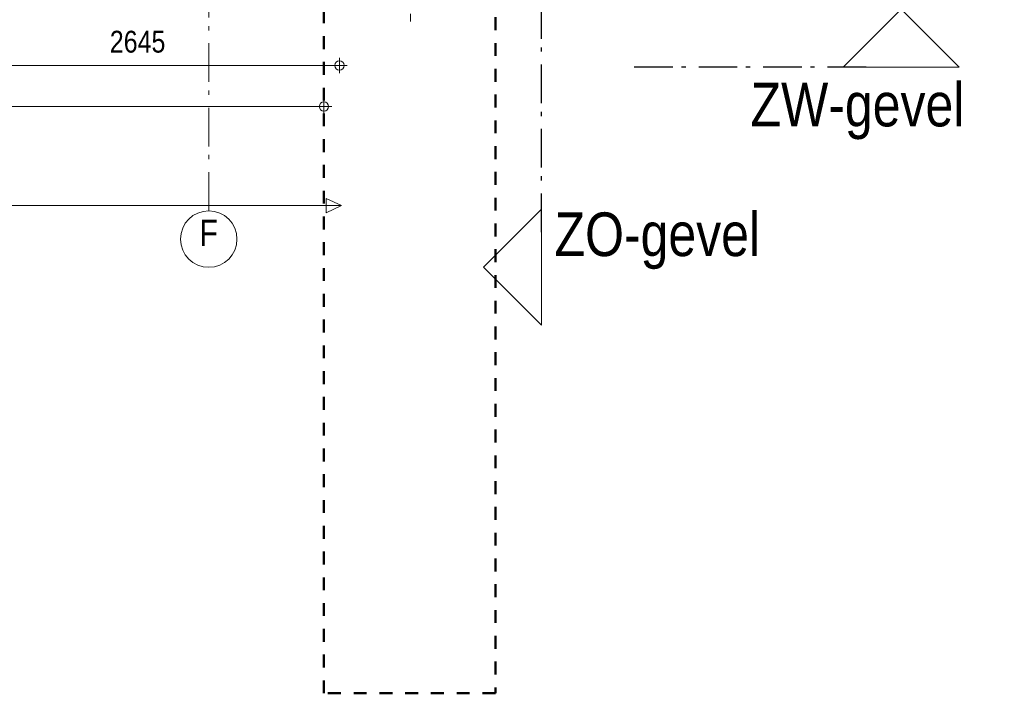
# Model space of a CAD drawing. Header units: millimetres. Extents: x 18442 to 242186, y -49554 to 63508.
# Tile 108 of 175: x 235818 to 242186, y -45998 to -41642. Entities that reach past the tile are written whole.
import ezdxf

# ---------------------------------------------------------------- set-up
doc = ezdxf.new("R2010")
doc.units = ezdxf.units.MM
doc.header["$LTSCALE"] = 400
doc.linetypes.add('STYLE_01', pattern=[0.416641, 0.208282, -0.208359])
doc.linetypes.add('STYLE_06', pattern=[1.041641, 0.625, -0.208282, 0.069427, -0.138931])
for name, color, linetype, lineweight in [('1800_GRID', 9, 'STYLE_01', 9), ('Binnenkozijnen', 140, 'Continuous', 15), ('Dimension-Buitengevel', 92, 'Continuous', 25), ('None', 7, 'Continuous', 9)]:
    doc.layers.add(name, color=color, linetype=linetype, lineweight=lineweight)
doc.styles.add('Abadi MT Condensed Light', font='txt', dxfattribs={"height": 176.388889})
doc.styles.add('Arial Narrow', font='ARIALN.TTF', dxfattribs={"height": 211.666667})

# ---------------------------------------------------------------- blocks, each defined once
blk = doc.blocks.new('*U1252')
at = {"layer": 'None', "color": 140, "linetype": 'Continuous', "lineweight": 15}
blk.add_line((51420.3, -36596.5), (58504.9, -36596.5), dxfattribs=at)
at = {"layer": 'None', "color": 140, "lineweight": 15}
for p, q in [((58504.9, -36596.5), (58404.9, -36549.9)), ((58404.9, -36643.1), (58404.9, -36549.9)), ((58504.9, -36596.5), (58404.9, -36643.1))]:
    blk.add_line(p, q, dxfattribs=at)
blk = doc.blocks.new('*U1644')
at = {"layer": 'Dimension-Buitengevel', "color": 43, "insert": (57006.3, -35465.7), "char_height": 141.11, "attachment_point": 1, "style": 'Abadi MT Condensed Light'}
blk.add_mtext('2645', dxfattribs=at)
blk = doc.blocks.new('*U2474')
at = {"layer": 'None', "color": 43, "linetype": 'Continuous', "lineweight": 9}
blk.add_circle((57646.1, -36812.6), 182.6, dxfattribs=at)
at = {"layer": 'None', "color": 43, "insert": (57646.1, -36687.7), "char_height": 169.3, "width": 160.91, "attachment_point": 2, "style": 'Arial Narrow'}
blk.add_mtext('F', dxfattribs=at)

msp = doc.modelspace()

# ---------------------------------------------------------------- linework, layer by layer
at = {"layer": '1800_GRID', "color": 6, "linetype": 'STYLE_01', "lineweight": 50}
msp.add_lwpolyline([(237785.7849, 37701.61885), (238894.72553, 37701.61885), (238894.72553, -45998.38115), (237785.7849, -45998.38115)], close=True, dxfattribs=at)
at = {"layer": 'Dimension-Buitengevel', "color": 43, "linetype": 'Continuous', "lineweight": 9}
for p, q in [((238346.0569, -41603.85012), (238346.0569, -41653.85012)), ((237885.7849, -41888.38115), (237885.7849, -41988.38115)), ((237885.7849, -41938.38115), (235240.7849, -41938.38115)), ((237935.7849, -41938.38115), (237885.7849, -41938.38115)), ((237785.7849, -42203.60012), (222590.98266, -42203.60012)), ((237785.7849, -42153.60012), (237785.7849, -42253.60012)), ((237835.7849, -42203.60012), (237785.7849, -42203.60012))]:
    msp.add_line(p, q, dxfattribs=at)
at = {"layer": 'Dimension-Buitengevel', "color": 43, "lineweight": 9}
for centre in [(237885.7849, -41938.38115), (237785.7849, -42203.60012)]:
    msp.add_circle(centre, 29.99817, dxfattribs=at)
at = {"layer": 'None', "color": 43, "linetype": 'STYLE_06', "lineweight": 9}
msp.add_line((237040.7849, -42878.38115), (237040.7849, -10632.74729), dxfattribs=at)
at = {"layer": 'None', "color": 92, "linetype": 'STYLE_06', "lineweight": 25}
for p, q in [((239191.7849, -43015.56865), (239191.7849, -41515.56865)), ((241292.35251, -41949.85079), (239792.35251, -41949.85079))]:
    msp.add_line(p, q, dxfattribs=at)
at = {"layer": 'None', "color": 140, "linetype": 'Continuous', "lineweight": 15, "flags": 128}
for points in [[(241894.22751, -41949.85079), (241144.22751, -41949.85079), (241519.22751, -41574.85079)], [(239191.7849, -43617.44365), (239191.7849, -42867.44365), (238816.7849, -43242.44365)]]:
    msp.add_lwpolyline(points, close=True, dxfattribs=at)

# ---------------------------------------------------------------- block references
at = {"layer": 'Dimension-Buitengevel', "color": 7}
msp.add_blockref('*U1644', (179394.72553, -6248.38115), dxfattribs=at)
at = {"layer": 'None', "color": 7}
for name in ['*U1252', '*U2474']:
    msp.add_blockref(name, (179394.72553, -6248.38115), dxfattribs=at)

# ---------------------------------------------------------------- texts
at = {"layer": 'Binnenkozijnen', "color": 1, "char_height": 282.222222, "attachment_point": 1, "style": 'Arial Narrow'}
for s, insert in [('ZW-gevel', (240544.56683, -42050.23382)), ('ZO-gevel', (239276.82597, -42888.87917))]:
    msp.add_mtext(s, dxfattribs=dict(at, insert=insert))

doc.saveas('drawing.dxf')
